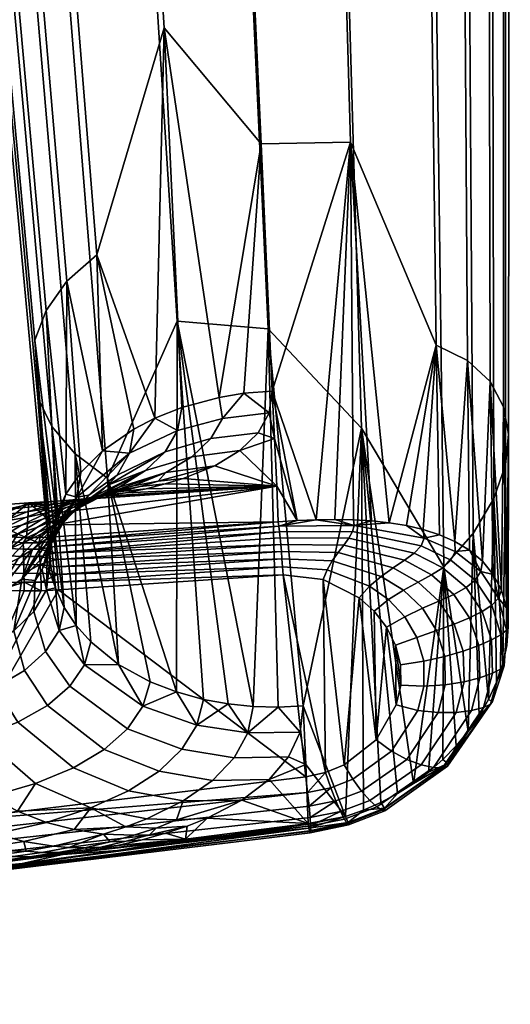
# Model space of a CAD drawing. Header units: millimetres. Extents: x -339 to 339, y -344 to 316.
# Tile 80 of 116: x 269 to 302, y -236 to -170. Entities that reach past the tile are written whole.
import ezdxf

# ---------------------------------------------------------------- set-up
doc = ezdxf.new("R2010")
doc.units = ezdxf.units.MM
doc.header["$MEASUREMENT"] = 0
doc.layers.add('kolecka', color=250, linetype='Continuous')
doc.layers.add('podrucky', color=7, linetype='Continuous')

msp = doc.modelspace()

# ---------------------------------------------------------------- meshes
at = {"layer": 'kolecka'}
mesh = msp.add_polyface(dxfattribs=at)
corners = [(25, -326, 52.495), (25, -288.434, 15.224), (25, -288.551, 45.046), (25, -285.895, 20.107), (25, -284.479, 24.988), (25, -291.908, 10.954), (25, -296, 7.598), (25, -284.52, 35.314), (25, -296.177, 52.613), (25, -291.907, 49.139), (25, -316.267, 56.527), (25, -286.054, 40.379), (25, -283.999, 30.047), (24.789, -285.034, 40.802), (24.789, -283.437, 35.529), (24.789, -287.633, 45.66), (24.789, -291.127, 49.92), (24.789, -295.571, 53.536), (24.789, -300.655, 56.178), (25, -301.061, 55.151), (288.849, -109.456, 24.779), (288.849, -105.425, 15.047), (288.849, -107.921, 19.714), (288.849, -109.977, 30.046), (288.849, -109.497, 35.105), (288.849, -97.975, 52.495), (288.849, -97.799, 7.48), (288.849, -88.034, 3.525), (288.849, -92.914, 4.942), (288.849, -77.708, 3.566), (288.849, -102.068, 10.954), (288.849, -60.41, 15.224), (288.849, -105.542, 44.869), (288.849, -108.08, 39.985), (288.849, -102.068, 49.139), (288.849, -88.243, 56.527), (288.849, -93.308, 54.992), (288.849, -60.527, 45.046), (288.849, -82.976, 57.047), (288.849, -77.917, 56.568), (288.849, -67.976, 7.598), (288.849, -72.643, 5.101), (288.849, -63.883, 10.954), (288.849, -68.153, 52.613), (288.849, -63.883, 49.139), (288.849, -73.037, 55.151), (288.849, -82.976, 3.046), (289.059, -77.493, 2.483), (289.059, -82.976, 1.942), (289.059, -67.362, 6.679), (289.059, -72.22, 4.081), (289.059, -63.102, 10.173), (289.059, -59.487, 14.618), (289.059, -63.102, 49.92), (289.059, -59.609, 45.66)]
mesh.append_faces([[corners[k] for k in face] for face in [(0, 1, 2, 2), (1, 3, 4, 4), (5, 1, 6, 6), (4, 7, 1, 1), (8, 2, 9, 9), (8, 10, 2, 2), (7, 11, 2, 2), (2, 1, 7, 7), (7, 4, 12, 12), (13, 11, 7, 14), (15, 2, 11, 13), (2, 15, 16, 9), (9, 16, 17, 8), (18, 19, 8, 17), (20, 21, 22, 22), (23, 24, 20, 20), (21, 20, 25, 25), (26, 27, 28, 28), (29, 26, 21, 21), (26, 30, 21, 21), (31, 21, 25, 25), (32, 24, 33, 33), (32, 34, 25, 25), (32, 20, 24, 24), (35, 25, 36, 36), (25, 20, 32, 32), (25, 35, 37, 37), (38, 39, 35, 35), (26, 29, 27, 27), (21, 40, 29, 29), (29, 40, 41, 41), (31, 40, 21, 21), (25, 37, 31, 31), (42, 40, 31, 31), (43, 44, 37, 37), (43, 39, 45, 45), (35, 39, 43, 43), (43, 37, 35, 35), (46, 27, 29, 29), (47, 48, 46, 29), (49, 50, 41, 40), (51, 49, 40, 42), (50, 47, 29, 41), (52, 51, 42, 31), (37, 44, 53, 54)]])
at = {"layer": 'podrucky'}
mesh = msp.add_polyface(dxfattribs=at)
corners = [(266.015, -88.174, 626.823), (265.805, -85.347, 631.091), (262.971, -84.148, 630.175), (263.194, -86.931, 625.971), (273.311, -89.776, 628.002), (273.139, -86.886, 632.36), (281.176, -90.066, 628.364), (281.046, -87.156, 632.75), (288.994, -89.172, 627.975), (288.907, -86.279, 632.332), (296.141, -87.014, 626.77), (296.097, -84.18, 631.037), (261.386, -88.036, 620.941), (261.158, -85.496, 625.016), (259.956, -83.969, 624.022), (260.189, -86.502, 619.958), (263.411, -89.479, 621.885), (266.217, -90.729, 622.727), (273.473, -92.341, 623.892), (281.294, -92.636, 624.25), (289.067, -91.74, 623.865), (296.174, -89.576, 622.674), (298.872, -88.114, 621.824), (298.854, -85.558, 625.909), (300.777, -86.52, 620.872), (300.771, -83.97, 624.947), (261.124, -96.583, 603.736), (259.774, -84.972, 618.996), (260.717, -95.054, 602.774), (262.294, -98.119, 604.719), (264.276, -99.564, 605.663), (267.019, -100.816, 606.504), (274.114, -102.435, 607.669), (281.759, -102.736, 608.027), (289.358, -101.848, 607.643), (296.303, -99.689, 606.452), (298.939, -98.23, 605.602), (300.8, -96.637, 604.651), (301.846, -95.016, 603.665), (301.849, -84.898, 619.886), (302.131, -93.46, 602.702), (302.142, -83.341, 618.922), (301.724, -91.93, 601.74), (301.727, -81.812, 617.96), (300.553, -90.394, 600.757), (300.53, -80.277, 616.977), (262.047, -91.876, 600.825), (261.139, -81.794, 617.046), (263.044, -80.2, 616.095), (263.908, -90.284, 599.874), (261.001, -93.497, 601.811), (260.067, -83.416, 618.033), (264.86, -136.908, 538.846), (264.485, -135.377, 537.884), (301.834, -135.486, 538.78), (300.891, -137.103, 539.766), (302.087, -133.931, 537.817), (301.712, -132.4, 536.855), (300.644, -130.86, 535.873), (298.839, -129.408, 534.928), (298.571, -88.949, 599.813), (296.343, -128.146, 534.087), (295.828, -87.697, 598.972), (289.895, -126.503, 532.921), (288.733, -86.079, 597.806), (282.95, -126.174, 532.562), (281.088, -85.777, 597.448), (276.054, -127.036, 532.945), (273.489, -86.666, 597.833), (269.755, -129.169, 534.134), (266.544, -88.824, 599.023), (267.366, -130.619, 534.985), (265.682, -132.205, 535.935), (264.738, -133.822, 536.921), (199.356, -28.621, 399.829), (199.447, -28.713, 397.833), (209.627, -184.615, 405.469), (209.536, -184.523, 407.465), (249.738, -186.853, 409.397), (249.836, -187.06, 407.407), (236.83, 12.131, 397.651), (234.479, 11.79, 393.833), (235.79, 11.922, 394.779), (248.796, -187.269, 404.535), (247.485, -187.401, 403.589), (233.023, 11.678, 393.491), (246.03, -187.512, 403.247), (236.616, 12.044, 396.17), (249.623, -187.147, 405.926), (209.974, -184.663, 404.012), (199.794, -28.762, 396.375), (212.315, -184.616, 401.864), (210.923, -184.666, 402.696), (200.743, -28.764, 395.06), (202.136, -28.714, 394.228), (213.796, -184.53, 401.646), (203.616, -28.628, 394.01)]
mesh.append_faces([[corners[k] for k in face] for face in [(0, 1, 2, 3), (4, 5, 1, 0), (6, 7, 5, 4), (8, 9, 7, 6), (10, 11, 9, 8), (12, 13, 14, 15), (16, 3, 13, 12), (17, 0, 3, 16), (18, 4, 0, 17), (19, 6, 4, 18), (20, 8, 6, 19), (21, 10, 8, 20), (22, 23, 10, 21), (24, 25, 23, 22), (26, 15, 27, 28), (29, 12, 15, 26), (30, 16, 12, 29), (31, 17, 16, 30), (32, 18, 17, 31), (33, 19, 18, 32), (34, 20, 19, 33), (35, 21, 20, 34), (36, 22, 21, 35), (37, 24, 22, 36), (38, 39, 24, 37), (40, 41, 39, 38), (42, 43, 41, 40), (44, 45, 43, 42), (46, 47, 48, 49), (50, 51, 47, 46), (28, 27, 51, 50), (52, 26, 28, 53), (54, 38, 37, 55), (56, 40, 38, 54), (57, 42, 40, 56), (58, 44, 42, 57), (59, 60, 44, 58), (61, 62, 60, 59), (63, 64, 62, 61), (65, 66, 64, 63), (67, 68, 66, 65), (69, 70, 68, 67), (71, 49, 70, 69), (72, 46, 49, 71), (73, 50, 46, 72), (53, 28, 50, 73), (74, 75, 76, 77), (78, 79, 80, 80), (81, 82, 83, 84), (85, 81, 84, 86), (82, 87, 88, 83), (89, 76, 75, 90), (91, 92, 93, 94), (95, 91, 94, 96), (92, 89, 90, 93)]])
mesh = msp.add_polyface(dxfattribs=at)
corners = [(265.929, -138.448, 539.829), (262.294, -98.119, 604.719), (261.124, -96.583, 603.736), (264.86, -136.908, 538.846), (267.733, -139.9, 540.773), (264.276, -99.564, 605.663), (270.229, -141.162, 541.615), (267.019, -100.816, 606.504), (276.678, -142.805, 542.781), (274.114, -102.435, 607.669), (283.622, -143.134, 543.14), (281.759, -102.736, 608.027), (290.519, -142.272, 542.756), (289.358, -101.848, 607.643), (296.818, -140.139, 541.567), (296.303, -99.689, 606.452), (299.206, -138.689, 540.717), (298.939, -98.23, 605.602), (300.891, -137.103, 539.766), (300.8, -96.637, 604.651), (270.283, -195.428, 444.678), (264.485, -135.377, 537.884), (271.106, -206.223, 423.877), (271.24, -197.376, 445.013), (272.819, -199.226, 445.333), (274.979, -200.847, 445.62), (279.693, -190.274, 466.482), (285.819, -190.787, 466.599), (292.104, -197.494, 454.119), (297.667, -206.843, 434.567), (301.036, -202.224, 435.348), (299.642, -204.59, 435.03), (301.815, -199.948, 435.43), (301.834, -135.486, 538.78), (302.019, -197.895, 435.268), (302.087, -133.931, 537.817), (300.785, -194.341, 434.084), (300.644, -130.86, 535.873), (301.712, -132.4, 536.855), (301.694, -196.037, 434.827), (299.258, -192.929, 433.059), (298.839, -129.408, 534.928), (291.379, -178.183, 449.969), (289.895, -126.503, 532.921), (296.343, -128.146, 534.087), (297.154, -191.891, 431.833), (285.354, -178.298, 448.838), (282.95, -126.174, 532.562), (286.095, -194.978, 422.049), (278.812, -170.474, 463.126), (276.054, -127.036, 532.945), (274.26, -185.795, 443.061), (269.755, -129.169, 534.134), (272.249, -187.574, 443.36), (267.366, -130.619, 534.985), (270.849, -189.537, 443.687), (265.682, -132.205, 535.935), (264.738, -133.822, 536.921), (270.087, -191.551, 444.025), (278.17, -196.808, 422.321), (282.524, -195.406, 422.106), (203.616, -28.628, 394.01), (246.03, -187.512, 403.247), (213.796, -184.53, 401.646), (249.836, -187.06, 407.407), (249.738, -186.853, 409.397), (250.012, -188.649, 407.46), (250.219, -189.902, 409.56), (208.083, -190.401, 407.669), (209.283, -187.501, 407.59), (209.328, -187.547, 406.592), (208.128, -190.446, 406.671), (209.627, -184.615, 405.469), (209.373, -187.593, 405.594), (209.536, -184.523, 407.465), (250.262, -190.283, 406.639), (250.003, -190.397, 405.786), (249.623, -187.147, 405.926), (248.942, -190.742, 404.347), (247.485, -187.401, 403.589), (248.796, -187.269, 404.535), (249.557, -190.552, 405.006), (236.616, 12.044, 396.17), (210.619, -188.074, 402.839), (209.694, -187.8, 404.143), (209.974, -184.663, 404.012), (210.923, -184.666, 402.696), (213.415, -188.8, 401.825), (211.975, -188.437, 402.025), (212.315, -184.616, 401.864)]
mesh.append_faces([[corners[k] for k in face] for face in [(0, 1, 2, 3), (4, 5, 1, 0), (6, 7, 5, 4), (8, 9, 7, 6), (10, 11, 9, 8), (12, 13, 11, 10), (14, 15, 13, 12), (16, 17, 15, 14), (18, 19, 17, 16), (20, 3, 21, 22), (0, 23, 24, 4), (3, 20, 23, 0), (4, 24, 25, 6), (26, 8, 6, 25), (8, 26, 27, 10), (10, 27, 28, 12), (12, 28, 29, 14), (30, 18, 16, 31), (32, 33, 18, 30), (31, 16, 14, 29), (33, 32, 34, 35), (36, 37, 38, 39), (37, 36, 40, 41), (42, 43, 44, 45), (43, 42, 46, 47), (41, 40, 45, 44), (42, 48, 46, 46), (39, 38, 35, 34), (47, 46, 49, 50), (50, 49, 51, 52), (52, 51, 53, 54), (54, 53, 55, 56), (57, 58, 22, 21), (56, 55, 58, 57), (51, 49, 59, 59), (60, 49, 46, 46), (61, 62, 63, 63), (64, 65, 66, 66), (66, 65, 67, 67), (68, 69, 70, 71), (70, 72, 73, 73), (74, 72, 70, 69), (71, 70, 73, 73), (66, 75, 64, 64), (64, 75, 76, 77), (78, 79, 80, 81), (77, 81, 80, 80), (77, 82, 64, 64), (83, 84, 85, 86), (72, 84, 73, 73), (72, 85, 84, 84), (87, 88, 89, 63), (83, 89, 88, 88), (83, 86, 89, 89)]])
mesh = msp.add_polyface(dxfattribs=at)
corners = [(275.628, -200.647, 417.742), (276.463, -199.163, 419.956), (279.703, -197.651, 419.776), (278.882, -199.073, 417.61), (273.729, -202.014, 417.881), (272.102, -203.659, 418.066), (272.919, -202.133, 420.357), (275.019, -201.335, 416.739), (277.559, -200.346, 415.721), (274.286, -201.984, 415.808), (273.121, -202.717, 416.861), (272.391, -203.382, 415.913), (275.767, -201.463, 414.123), (280.679, -199.412, 415.714), (278.929, -200.475, 414.147), (273.436, -202.595, 414.95), (272.472, -203.165, 414.167), (275.126, -201.827, 412.846), (273.541, -202.413, 412.827), (276.751, -201.372, 412.879), (271.397, -203.694, 413.461), (271.826, -203.222, 412.821), (275.513, -201.755, 412.359), (278.409, -201.054, 412.924), (277.187, -201.428, 412.409), (272.275, -202.823, 412.296), (273.873, -202.223, 412.321), (276.758, -197.541, 422.438), (278.17, -196.808, 422.321), (274.655, -199.01, 422.677), (272.175, -201.928, 423.158), (273.191, -200.473, 422.917), (278.885, -201.248, 412.471), (280.092, -200.88, 412.981), (286.392, -201.401, 411.731), (274.728, -202.08, 411.409), (276.198, -201.849, 411.684), (273.18, -202.265, 411.215), (271.558, -202.401, 411.104), (272.999, -202.352, 411.276), (271.252, -202.634, 411.278), (274.467, -202.041, 411.616), (272.759, -202.388, 411.558), (275.871, -201.757, 411.973), (277.585, -201.571, 412.038), (274.181, -202.094, 411.919), (271.087, -202.879, 411.511), (272.525, -202.574, 411.876), (272.074, -209.579, 424.448), (271.24, -197.376, 445.013), (270.283, -195.428, 444.678), (272.874, -210.798, 424.657), (272.819, -199.226, 445.333), (274.979, -200.847, 445.62), (279.633, -215.281, 425.445), (279.693, -190.274, 466.482), (271.491, -208.25, 424.221), (272.249, -187.574, 443.36), (274.26, -185.795, 443.061), (270.849, -189.537, 443.687), (270.087, -191.551, 444.025), (271.52, -203.372, 423.399), (278.812, -170.474, 463.126), (279.989, -196.089, 422.208), (271.494, -203.205, 409.819), (271.558, -202.401, 411.104)]
mesh.append_faces([[corners[k] for k in face] for face in [(0, 1, 2, 3), (4, 5, 6, 6), (1, 0, 4, 4), (6, 1, 4, 4), (7, 0, 3, 3), (8, 9, 7, 7), (3, 8, 7, 7), (10, 4, 0, 7), (11, 10, 7, 9), (12, 8, 13, 14), (15, 9, 8, 8), (12, 16, 15, 15), (8, 12, 15, 15), (17, 18, 12, 12), (14, 19, 17, 17), (12, 14, 17, 17), (20, 16, 12, 12), (21, 20, 12, 12), (22, 19, 23, 24), (25, 18, 17, 26), (26, 17, 19, 22), (1, 27, 28, 28), (1, 29, 27, 27), (6, 30, 31, 31), (31, 29, 6, 6), (6, 29, 1, 1), (1, 28, 2, 2), (32, 24, 23, 33), (14, 23, 19, 19), (34, 35, 36, 36), (37, 38, 39, 39), (35, 37, 39, 39), (40, 39, 38, 38), (35, 39, 41, 36), (42, 41, 39, 40), (36, 41, 43, 44), (41, 42, 45, 43), (42, 46, 47, 45), (32, 44, 43, 24), (22, 24, 43, 45), (45, 47, 26, 22), (48, 49, 50, 50), (51, 52, 49, 49), (53, 54, 55, 55), (56, 48, 50, 50), (29, 57, 58, 58), (30, 59, 57, 57), (60, 59, 61, 61), (58, 28, 27, 27), (62, 63, 28, 28), (57, 29, 31, 31), (57, 31, 30, 30), (58, 27, 29, 29), (30, 61, 59, 59), (34, 64, 65, 65)]])
mesh = msp.add_polyface(dxfattribs=at)
corners = [(278.882, -199.073, 417.61), (279.703, -197.651, 419.776), (282.75, -196.821, 419.696), (281.964, -198.191, 417.567), (277.559, -200.346, 415.721), (280.679, -199.412, 415.714), (284.179, -195.134, 422.067), (286.095, -194.978, 422.049), (285.888, -196.459, 419.688), (279.989, -196.089, 422.208), (282.524, -195.406, 422.106), (285.147, -197.798, 417.59), (283.91, -198.986, 415.767), (282.213, -200.016, 414.227), (278.929, -200.475, 414.147), (278.409, -201.054, 412.924), (278.17, -196.808, 422.321), (280.092, -200.88, 412.981), (273.18, -202.265, 411.215), (274.728, -202.08, 411.409), (286.392, -201.401, 411.731), (278.885, -201.248, 412.471), (277.585, -201.571, 412.038), (276.198, -201.849, 411.684), (286.243, -198.19, 416.89), (284.81, -216.258, 425.634), (285.819, -190.787, 466.599), (279.693, -190.274, 466.482), (292.104, -197.494, 454.119), (288.188, -216.204, 425.64), (291.379, -178.183, 449.969), (289.056, -203.658, 408.209), (278.812, -170.474, 463.126), (285.354, -178.298, 448.838), (290.317, -203.643, 408.49), (287.782, -203.71, 408.006), (286.502, -203.794, 407.889), (286.549, -204.106, 407.453), (291.621, -204.052, 408.305), (286.593, -204.47, 407.068), (291.511, -204.46, 407.797), (286.635, -204.878, 406.738), (291.267, -204.896, 407.332), (290.926, -205.37, 406.922), (286.675, -205.325, 406.464), (286.714, -205.804, 406.252), (290.537, -205.88, 406.586), (286.751, -206.308, 406.104), (290.144, -206.431, 406.337), (286.822, -207.369, 406.013), (286.787, -206.832, 406.023), (289.791, -207.031, 406.188), (289.524, -207.683, 406.15), (271.432, -204.009, 408.534), (271.406, -205.111, 406.831), (271.447, -205.47, 406.446), (271.489, -205.884, 406.106), (271.532, -206.345, 405.823), (271.575, -206.84, 405.605), (271.616, -207.355, 405.457), (271.689, -208.389, 405.373), (271.654, -207.876, 405.38), (271.558, -202.401, 411.104)]
mesh.append_faces([[corners[k] for k in face] for face in [(0, 1, 2, 3), (4, 0, 3, 5), (6, 7, 8, 8), (2, 6, 8, 8), (9, 10, 2, 1), (6, 2, 10, 10), (2, 8, 11, 3), (12, 5, 3, 11), (13, 14, 5, 12), (14, 13, 15, 15), (16, 9, 1, 1), (13, 17, 15, 15), (18, 19, 20, 20), (12, 20, 13, 13), (17, 13, 20, 20), (20, 21, 17, 17), (20, 22, 21, 21), (22, 20, 23, 23), (8, 7, 24, 24), (24, 11, 8, 8), (24, 12, 11, 11), (12, 24, 20, 20), (25, 26, 27, 27), (28, 26, 29, 29), (30, 31, 7, 7), (9, 32, 10, 10), (10, 33, 6, 6), (33, 7, 6, 6), (30, 34, 31, 31), (24, 7, 35, 35), (36, 20, 35, 35), (35, 20, 24, 24), (35, 7, 31, 31), (35, 37, 36, 36), (31, 37, 35, 35), (31, 38, 37, 37), (39, 37, 38, 40), (41, 39, 40, 42), (42, 43, 44, 41), (45, 44, 43, 46), (47, 45, 46, 48), (49, 50, 51, 52), (50, 47, 48, 51), (36, 53, 20, 20), (37, 54, 36, 36), (55, 54, 37, 37), (39, 55, 37, 37), (39, 41, 56, 56), (44, 56, 41, 41), (45, 57, 44, 44), (45, 47, 58, 58), (50, 59, 47, 47), (60, 61, 49, 49), (50, 49, 61, 61), (62, 18, 20, 20)]])
mesh = msp.add_polyface(dxfattribs=at)
corners = [(295.621, -221.447, 413.618), (297.667, -206.843, 434.567), (292.104, -197.494, 454.119), (301.64, -213.409, 414.969), (301.815, -199.948, 435.43), (301.036, -202.224, 435.348), (301.913, -212.149, 414.949), (302.019, -197.895, 435.268), (301.219, -214.627, 414.911), (302.009, -210.869, 414.832), (297.154, -191.891, 431.833), (299.258, -192.929, 433.059), (298.408, -205.131, 411.999), (300.785, -194.341, 434.084), (300.26, -206.46, 413.214), (291.379, -178.183, 449.969), (293.978, -203.866, 409.726), (301.694, -196.037, 434.827), (301.553, -208.415, 414.235), (301.893, -209.604, 414.595), (300.993, -207.357, 413.762), (297.37, -204.674, 411.391), (299.386, -205.724, 412.617), (295.143, -204.056, 410.244), (296.276, -204.321, 410.801), (292.782, -203.74, 409.256), (291.562, -203.669, 408.841), (290.317, -203.643, 408.49), (296.124, -205.418, 409.227), (291.511, -204.46, 407.797), (291.621, -204.052, 408.305), (296.346, -204.899, 410.015), (295.662, -205.907, 408.469), (291.267, -204.896, 407.332), (295.015, -206.396, 407.77), (290.926, -205.37, 406.922), (294.252, -206.91, 407.174), (290.537, -205.88, 406.586), (293.443, -207.481, 406.712), (290.144, -206.431, 406.337), (292.652, -208.14, 406.416), (289.791, -207.031, 406.188), (298.14, -206.388, 410.08), (298.427, -205.812, 411.045), (297.591, -206.897, 409.14), (296.83, -207.378, 408.267), (295.925, -207.869, 407.516), (294.937, -208.412, 406.928), (293.928, -209.052, 406.544), (299.779, -207.745, 410.88), (300.156, -207.163, 412.047), (299.158, -208.242, 409.755), (298.325, -208.696, 408.716), (297.33, -209.146, 407.825), (300.896, -209.424, 411.473), (301.336, -208.948, 412.834), (289.056, -203.658, 408.209), (291.945, -208.92, 406.317), (289.524, -207.683, 406.15)]
mesh.append_faces([[corners[k] for k in face] for face in [(0, 1, 2, 2), (3, 4, 5, 5), (4, 6, 7, 7), (8, 3, 5, 5), (6, 9, 7, 7), (10, 11, 12, 12), (13, 14, 11, 11), (15, 10, 16, 16), (17, 18, 13, 13), (19, 17, 7, 7), (14, 13, 20, 20), (18, 20, 13, 13), (12, 21, 10, 10), (22, 12, 11, 11), (14, 22, 11, 11), (10, 23, 16, 16), (24, 23, 10, 10), (15, 25, 26, 26), (26, 27, 15, 15), (16, 25, 15, 15), (21, 24, 10, 10), (19, 18, 17, 17), (19, 7, 9, 9), (28, 29, 30, 31), (32, 33, 29, 28), (34, 35, 33, 32), (36, 37, 35, 34), (38, 39, 37, 36), (40, 41, 39, 38), (42, 28, 31, 43), (44, 32, 28, 42), (45, 34, 32, 44), (46, 36, 34, 45), (47, 38, 36, 46), (48, 40, 38, 47), (49, 42, 43, 50), (51, 44, 42, 49), (52, 45, 44, 51), (53, 46, 45, 52), (54, 49, 50, 55), (30, 27, 26, 26), (30, 26, 25, 25), (30, 56, 27, 27), (31, 30, 16, 23), (25, 16, 30, 30), (31, 24, 21, 21), (43, 31, 21, 12), (23, 24, 31, 31), (43, 12, 22, 22), (50, 22, 14, 14), (55, 20, 18, 18), (50, 14, 20, 20), (50, 43, 22, 22), (55, 50, 20, 20), (40, 57, 58, 41)]])
mesh = msp.add_polyface(dxfattribs=at)
corners = [(280.007, -219.141, 420.143), (281.017, -217.525, 422.702), (277.379, -216.239, 422.492), (276.336, -217.766, 419.94), (283.529, -219.714, 420.246), (284.451, -218.046, 422.801), (282.069, -221.245, 417.993), (278.462, -220.62, 417.882), (280.095, -222.625, 416.063), (276.408, -221.947, 415.942), (278.258, -224.456, 413.881), (279.637, -223.915, 414.53), (277.633, -223.836, 414.479), (276.226, -224.373, 413.823), (279.633, -215.281, 425.445), (277.864, -214.589, 425.32), (281.465, -215.787, 425.539), (283.126, -216.089, 425.597), (286.502, -216.296, 425.648), (284.81, -216.258, 425.634), (287.975, -217.99, 422.819), (288.188, -216.204, 425.64), (287.196, -219.658, 420.278), (285.875, -221.191, 418.041), (284.036, -222.572, 416.13), (280.358, -224.323, 413.927), (277.824, -224.91, 413.356), (281.703, -223.785, 414.569), (278.9, -224.812, 413.382), (276.236, -225.351, 412.905), (277.33, -225.251, 412.935), (275.651, -225.636, 412.591), (273.866, -225.967, 412.351), (280.252, -225.197, 412.547), (288.525, -224.152, 412.875), (288.356, -220.178, 419.258), (279.693, -190.274, 466.482), (285.819, -190.787, 466.599), (291.029, -223.673, 412.96), (290.039, -221.747, 406.97), (288.574, -222.985, 407.365), (288.479, -222.061, 406.91), (289.689, -220.709, 406.757), (288.354, -220.997, 406.709), (286.822, -207.369, 406.013), (289.524, -207.683, 406.15), (271.689, -208.389, 405.373), (282.092, -225.098, 412.379), (288.527, -224.198, 412.801), (275.669, -225.982, 411.944), (288.562, -224.457, 412.31), (262.872, -227.891, 410.215), (288.603, -224.638, 411.808), (262.924, -227.696, 408.357), (288.678, -224.315, 408.85), (288.685, -224.671, 409.785), (262.609, -224.136, 405.685)]
mesh.append_faces([[corners[k] for k in face] for face in [(0, 1, 2, 3), (4, 5, 1, 0), (6, 4, 0, 7), (8, 6, 7, 9), (10, 11, 12, 13), (14, 15, 2, 2), (1, 16, 14, 14), (1, 17, 16, 16), (5, 18, 19, 19), (20, 21, 18, 18), (19, 17, 5, 5), (4, 22, 20, 5), (17, 1, 5, 5), (6, 23, 22, 4), (23, 6, 8, 24), (1, 14, 2, 2), (18, 5, 20, 20), (11, 8, 12, 12), (24, 8, 11, 11), (25, 10, 26, 26), (27, 24, 11, 11), (26, 28, 25, 25), (10, 25, 27, 11), (28, 26, 29, 30), (31, 32, 33, 33), (25, 28, 33, 33), (30, 33, 28, 28), (25, 33, 27, 27), (34, 27, 33, 33), (24, 27, 34, 34), (23, 24, 34, 34), (35, 22, 23, 23), (20, 35, 21, 21), (22, 35, 20, 20), (23, 34, 35, 35), (36, 14, 16, 16), (17, 36, 16, 16), (37, 18, 21, 21), (18, 37, 19, 19), (19, 36, 17, 17), (35, 38, 21, 21), (34, 38, 35, 35), (39, 40, 41, 41), (42, 41, 43, 43), (42, 43, 44, 44), (42, 44, 45, 45), (44, 43, 46, 46), (34, 33, 47, 47), (48, 34, 47, 47), (47, 33, 49, 49), (47, 50, 48, 48), (49, 50, 47, 47), (51, 52, 50, 50), (53, 54, 55, 55), (56, 43, 41, 41)]])
mesh = msp.add_polyface(dxfattribs=at)
corners = [(268.964, -206.265, 414.352), (269.927, -205.672, 415.168), (271.54, -204.009, 415.039), (270.575, -204.594, 414.24), (268.317, -205.639, 412.878), (269.5, -205.138, 413.519), (271.397, -203.694, 413.461), (270.217, -204.179, 412.833), (268.936, -204.621, 412.286), (271.826, -203.222, 412.821), (270.552, -203.648, 412.282), (265.648, -206.507, 411.838), (267.557, -205.017, 411.819), (266.084, -205.367, 411.436), (264.608, -204.175, 410.87), (264.604, -202.569, 410.796), (262.819, -205.078, 410.83), (261.391, -201.858, 410.617), (268.003, -202.982, 410.969), (271.252, -202.634, 411.278), (269.77, -202.609, 411.032), (269.674, -202.528, 411.024), (267.791, -202.655, 410.944), (271.558, -202.401, 411.104), (266.276, -203.509, 410.915), (269.563, -203.138, 411.228), (267.927, -203.778, 411.188), (269.464, -203.507, 411.475), (271.087, -202.879, 411.511), (266.167, -204.651, 411.156), (267.718, -204.364, 411.448), (269.181, -204.029, 411.824), (270.916, -203.188, 411.845), (272.275, -202.823, 412.296), (261.153, -206.125, 410.803), (264.524, -205.669, 411.138), (267.708, -205.568, 406.219), (261.657, -203.565, 406.745), (267.709, -205.066, 406.765), (271.16, -206.817, 423.978), (271.491, -208.25, 424.221), (270.283, -195.428, 444.678), (271.106, -206.223, 423.877), (271.52, -203.372, 423.399), (271.171, -204.804, 423.638), (270.087, -191.551, 444.025), (267.703, -204.774, 407.206), (264.652, -204.244, 407.296), (264.492, -203.442, 408.902), (261.733, -203.265, 407.383), (267.732, -204.067, 408.453), (267.762, -203.361, 409.699), (264.604, -202.569, 410.796), (267.791, -202.655, 410.944), (261.391, -201.858, 410.617), (269.538, -204.871, 407.189), (271.432, -204.009, 408.534), (270.454, -204.861, 407.209), (269.674, -202.528, 411.024), (261.38, -204.464, 405.669), (261.538, -203.971, 406.165), (267.701, -206.069, 405.834), (261.186, -205.034, 405.273), (267.686, -206.626, 405.531), (269.315, -205.65, 406.255), (269.295, -205.219, 406.695), (270.354, -205.219, 406.72), (270.388, -205.649, 406.288), (271.406, -205.111, 406.831), (271.369, -204.813, 407.249)]
mesh.append_faces([[corners[k] for k in face] for face in [(0, 1, 2, 3), (4, 5, 6, 7), (8, 7, 9, 10), (11, 4, 8, 8), (4, 7, 8, 8), (11, 12, 13, 13), (14, 15, 16, 16), (17, 16, 15, 15), (18, 19, 20, 20), (18, 20, 21, 22), (23, 21, 20, 20), (24, 22, 15, 15), (24, 18, 22, 22), (18, 24, 25, 19), (24, 14, 26, 25), (25, 26, 27, 28), (14, 24, 15, 15), (26, 14, 16, 29), (26, 29, 30, 27), (27, 30, 31, 32), (32, 31, 10, 33), (29, 16, 34, 35), (29, 35, 13, 30), (12, 31, 30, 13), (8, 10, 31, 12), (36, 37, 38, 38), (39, 40, 41, 41), (42, 39, 41, 41), (43, 44, 45, 45), (44, 42, 45, 45), (46, 47, 48, 48), (49, 48, 47, 47), (48, 50, 46, 46), (50, 48, 51, 51), (52, 53, 51, 48), (48, 54, 52, 52), (55, 56, 57, 57), (55, 46, 50, 50), (55, 50, 58, 58), (58, 51, 53, 53), (51, 58, 50, 50), (58, 56, 55, 55), (59, 60, 36, 61), (62, 59, 61, 63), (37, 49, 47, 47), (60, 37, 36, 36), (64, 65, 66, 67), (36, 38, 65, 64), (68, 67, 66, 66), (57, 66, 55, 55), (66, 57, 69, 69), (38, 46, 55, 65), (65, 55, 66, 66), (46, 38, 47, 47), (38, 37, 47, 47)]])
mesh = msp.add_polyface(dxfattribs=at)
corners = [(270.028, -209.843, 418.855), (270.869, -208.395, 421.28), (270.589, -207.022, 419.732), (270.116, -207.749, 418.576), (270.93, -206.26, 420.958), (271.001, -205.56, 419.53), (270.531, -206.297, 418.389), (270.816, -212.547, 419.22), (271.721, -211.127, 421.697), (271.5, -204.368, 417.027), (270.773, -205.04, 416.06), (269.208, -207.662, 416.325), (268.668, -211.148, 416.717), (269.388, -213.825, 417.033), (269.927, -205.672, 415.168), (268.964, -206.265, 414.352), (267.402, -208.872, 414.562), (266.819, -212.298, 414.886), (266.709, -207.323, 412.956), (267.891, -206.815, 413.614), (269.5, -205.138, 413.519), (268.317, -205.639, 412.878), (270.575, -204.594, 414.24), (265.144, -209.915, 413.116), (264.512, -213.281, 413.376), (268.936, -204.621, 412.286), (267.557, -205.017, 411.819), (265.648, -206.507, 411.838), (264.038, -208.203, 411.888), (262.463, -210.779, 412.002), (260.984, -208.895, 411.161), (262.602, -207.188, 411.136), (266.084, -205.367, 411.436), (264.524, -205.669, 411.138), (259.211, -207.671, 410.786), (257.581, -209.387, 410.79), (261.153, -206.125, 410.803), (255.966, -211.926, 410.834), (245.616, -229.569, 411.176), (255.434, -198.455, 410.19), (261.391, -201.858, 410.617), (253.076, -195.899, 409.965), (256.536, -204.939, 404.526), (262.609, -224.136, 405.685), (253.031, -202.244, 404.243), (260.966, -205.652, 404.992), (261.186, -205.034, 405.273), (267.686, -206.626, 405.531), (267.665, -207.22, 405.321), (260.732, -206.289, 404.835), (267.642, -207.897, 405.201), (267.616, -208.426, 405.189), (260.495, -206.914, 404.796), (256.91, -204.336, 404.578), (270.48, -207.27, 405.442), (271.616, -207.355, 405.457), (270.505, -207.863, 405.338), (269.355, -207.281, 405.394), (270.452, -206.69, 405.639), (269.36, -207.879, 405.287), (269.332, -206.146, 405.885), (269.315, -205.65, 406.255), (270.388, -205.649, 406.288), (270.421, -206.143, 405.923), (269.346, -206.696, 405.595), (267.701, -206.069, 405.834), (267.708, -205.568, 406.219), (271.489, -205.884, 406.106), (270.526, -208.448, 405.322), (269.362, -208.468, 405.271)]
mesh.append_faces([[corners[k] for k in face] for face in [(0, 1, 2, 3), (2, 1, 4, 4), (3, 2, 5, 6), (7, 8, 1, 0), (9, 10, 11, 11), (11, 6, 9, 9), (3, 6, 11, 11), (12, 0, 3, 3), (11, 12, 3, 3), (13, 7, 0, 12), (14, 15, 16, 16), (11, 10, 14, 14), (16, 11, 14, 14), (17, 12, 11, 16), (18, 19, 20, 21), (19, 15, 22, 20), (19, 18, 23, 23), (16, 15, 19, 19), (23, 16, 19, 19), (24, 17, 16, 23), (25, 26, 27, 27), (27, 28, 18, 21), (29, 23, 18, 28), (30, 28, 27, 31), (32, 33, 31, 31), (31, 27, 32, 32), (28, 30, 29, 29), (30, 31, 34, 35), (31, 33, 36, 34), (37, 29, 30, 30), (35, 37, 30, 30), (38, 37, 39, 39), (36, 40, 34, 34), (41, 38, 39, 39), (42, 43, 44, 44), (45, 46, 47, 48), (49, 45, 48, 50), (49, 50, 51, 51), (51, 52, 49, 49), (52, 42, 53, 49), (54, 55, 56, 56), (57, 58, 54, 54), (59, 57, 54, 56), (60, 61, 62, 63), (64, 60, 63, 58), (58, 57, 64, 64), (65, 66, 61, 60), (47, 65, 60, 64), (48, 47, 64, 57), (50, 48, 57, 59), (62, 67, 63, 63), (56, 68, 59, 59), (69, 59, 68, 68), (51, 59, 69, 69), (59, 51, 50, 50)]])
mesh = msp.add_polyface(dxfattribs=at)
corners = [(270.869, -208.395, 421.28), (271.036, -207.034, 422.502), (271.133, -205.466, 422.251), (270.93, -206.26, 420.958), (271.539, -203.983, 422.017), (271.338, -204.788, 420.74), (271.001, -205.56, 419.53), (272.919, -202.133, 420.357), (272.102, -203.659, 418.066), (270.531, -206.297, 418.389), (270.589, -207.022, 419.732), (270.773, -205.04, 416.06), (271.5, -204.368, 417.027), (273.121, -202.717, 416.861), (272.391, -203.382, 415.913), (273.729, -202.014, 417.881), (269.927, -205.672, 415.168), (271.54, -204.009, 415.039), (274.286, -201.984, 415.808), (273.436, -202.595, 414.95), (270.575, -204.594, 414.24), (272.472, -203.165, 414.167), (271.826, -203.222, 412.821), (270.217, -204.179, 412.833), (271.397, -203.694, 413.461), (275.767, -201.463, 414.123), (273.541, -202.413, 412.827), (269.5, -205.138, 413.519), (270.552, -203.648, 412.282), (272.275, -202.823, 412.296), (271.52, -203.372, 423.399), (272.175, -201.928, 423.158), (271.171, -204.804, 423.638), (271.106, -206.223, 423.877), (271.491, -208.25, 424.221), (271.16, -206.817, 423.978), (269.77, -202.609, 411.032), (271.252, -202.634, 411.278), (271.558, -202.401, 411.104), (269.563, -203.138, 411.228), (271.087, -202.879, 411.511), (272.759, -202.388, 411.558), (269.464, -203.507, 411.475), (270.916, -203.188, 411.845), (272.525, -202.574, 411.876), (273.873, -202.223, 412.321), (274.979, -200.847, 445.62), (272.819, -199.226, 445.333), (275.74, -213.419, 425.113), (272.874, -210.798, 424.657), (273.854, -211.899, 424.848), (271.24, -197.376, 445.013), (272.074, -209.579, 424.448), (277.864, -214.589, 425.32), (279.633, -215.281, 425.445), (271.369, -204.813, 407.249), (271.432, -204.009, 408.534), (286.502, -203.794, 407.889), (271.494, -203.205, 409.819), (286.392, -201.401, 411.731), (270.454, -204.861, 407.209), (269.674, -202.528, 411.024), (271.558, -202.401, 411.104), (270.48, -207.27, 405.442), (270.452, -206.69, 405.639), (271.616, -207.355, 405.457), (271.406, -205.111, 406.831), (270.354, -205.219, 406.72), (271.489, -205.884, 406.106), (270.388, -205.649, 406.288), (271.447, -205.47, 406.446), (271.532, -206.345, 405.823), (270.421, -206.143, 405.923), (271.575, -206.84, 405.605), (286.593, -204.47, 407.068), (286.714, -205.804, 406.252), (286.751, -206.308, 406.104), (286.787, -206.832, 406.023), (271.654, -207.876, 405.38), (286.675, -205.325, 406.464), (270.505, -207.863, 405.338), (271.689, -208.389, 405.373), (270.526, -208.448, 405.322)]
mesh.append_faces([[corners[k] for k in face] for face in [(0, 1, 2, 3), (3, 2, 4, 5), (6, 5, 7, 7), (8, 9, 6, 6), (7, 8, 6, 6), (10, 3, 5, 6), (11, 12, 13, 14), (12, 8, 15, 13), (9, 8, 12, 12), (16, 11, 14, 17), (17, 14, 18, 19), (20, 17, 19, 21), (22, 23, 24, 24), (25, 26, 22, 22), (27, 20, 21, 24), (28, 22, 26, 29), (4, 30, 31, 31), (4, 31, 7, 7), (4, 2, 32, 30), (5, 4, 7, 7), (33, 32, 2, 1), (1, 34, 35, 35), (0, 34, 1, 1), (1, 35, 33, 33), (36, 37, 38, 38), (37, 39, 40, 41), (40, 42, 43, 44), (44, 43, 29, 45), (46, 47, 48, 48), (49, 50, 47, 47), (50, 48, 47, 47), (49, 51, 52, 52), (53, 54, 46, 46), (55, 56, 57, 57), (58, 59, 56, 56), (56, 55, 60, 60), (61, 58, 56, 56), (58, 61, 62, 62), (63, 64, 65, 65), (66, 67, 55, 55), (68, 69, 70, 70), (70, 69, 66, 66), (71, 72, 68, 68), (64, 71, 73, 73), (64, 73, 65, 65), (64, 72, 71, 71), (66, 55, 57, 57), (74, 68, 70, 70), (75, 73, 71, 71), (73, 76, 65, 65), (77, 78, 65, 65), (68, 79, 71, 71), (65, 78, 80, 80), (81, 82, 80, 78)]])
mesh = msp.add_polyface(dxfattribs=at)
corners = [(301.036, -202.224, 435.348), (299.642, -204.59, 435.03), (300.676, -215.792, 414.793), (299.298, -217.941, 414.451), (297.667, -206.843, 434.567), (300.032, -216.897, 414.635), (301.913, -212.149, 414.949), (301.815, -199.948, 435.43), (301.64, -213.409, 414.969), (301.219, -214.627, 414.911), (294.547, -222.135, 413.423), (295.621, -221.447, 413.618), (292.104, -197.494, 454.119), (298.482, -218.922, 414.248), (291.029, -223.673, 412.96), (288.188, -216.204, 425.64), (296.215, -209.634, 407.128), (294.937, -208.412, 406.928), (295.925, -207.869, 407.516), (297.33, -209.146, 407.825), (295.022, -210.208, 406.669), (293.928, -209.052, 406.544), (300.244, -209.862, 410.191), (299.158, -208.242, 409.755), (299.779, -207.745, 410.88), (300.896, -209.424, 411.473), (299.388, -210.281, 409.03), (298.325, -208.696, 408.716), (298.357, -210.697, 408.047), (297.17, -211.129, 407.285), (295.848, -211.599, 406.781), (301.498, -211.42, 411.831), (301.336, -208.948, 412.834), (301.878, -211.114, 413.299), (300.878, -211.771, 410.465), (300.024, -212.147, 409.239), (298.965, -212.525, 408.209), (297.72, -212.882, 407.411), (296.307, -213.198, 406.88), (301.483, -213.736, 411.999), (301.727, -213.521, 413.459), (300.932, -214.017, 410.629), (300.098, -214.322, 409.389), (299.025, -214.599, 408.339), (297.751, -214.805, 407.517), (296.315, -214.892, 406.963), (300.804, -216.104, 411.996), (300.933, -215.912, 413.384), (300.325, -216.325, 410.671), (299.537, -216.528, 409.455), (298.5, -216.661, 408.411), (297.271, -216.674, 407.585), (295.904, -216.52, 407.021), (301.553, -208.415, 414.235), (301.893, -209.604, 414.595), (302.009, -210.869, 414.832), (293.797, -210.91, 406.492), (292.96, -209.833, 406.405), (294.41, -212.129, 406.576), (291.945, -208.92, 406.317), (292.652, -208.14, 406.416), (294.745, -213.451, 406.652), (294.756, -214.815, 406.716), (294.458, -216.148, 406.763), (293.09, -218.5, 406.81), (290.952, -220.186, 406.79), (289.524, -207.683, 406.15)]
mesh.append_faces([[corners[k] for k in face] for face in [(0, 1, 2, 2), (3, 1, 4, 4), (2, 1, 5, 5), (5, 1, 3, 3), (6, 7, 8, 8), (9, 0, 2, 2), (10, 11, 12, 12), (13, 3, 4, 4), (14, 12, 15, 15), (16, 17, 18, 19), (20, 21, 17, 16), (22, 23, 24, 25), (26, 27, 23, 22), (28, 19, 27, 26), (29, 16, 19, 28), (30, 20, 16, 29), (31, 25, 32, 33), (34, 22, 25, 31), (35, 26, 22, 34), (36, 28, 26, 35), (37, 29, 28, 36), (38, 30, 29, 37), (39, 31, 33, 40), (41, 34, 31, 39), (42, 35, 34, 41), (43, 36, 35, 42), (44, 37, 36, 43), (45, 38, 37, 44), (46, 39, 40, 47), (48, 41, 39, 46), (49, 42, 41, 48), (50, 43, 42, 49), (51, 44, 43, 50), (52, 45, 44, 51), (32, 53, 54, 54), (33, 55, 6, 6), (40, 33, 6, 8), (33, 32, 54, 55), (20, 56, 57, 21), (30, 58, 56, 20), (21, 57, 59, 60), (38, 61, 58, 30), (61, 38, 45, 62), (47, 9, 2, 2), (47, 40, 9, 9), (8, 9, 40, 40), (52, 63, 62, 45), (58, 62, 63, 63), (62, 58, 61, 61), (56, 63, 64, 64), (64, 65, 59, 59), (56, 58, 63, 63), (64, 59, 57, 57), (59, 65, 66, 66), (56, 64, 57, 57)]])
mesh = msp.add_polyface(dxfattribs=at)
corners = [(291.029, -223.673, 412.96), (288.525, -224.152, 412.875), (288.527, -224.198, 412.801), (292.104, -197.494, 454.119), (292.247, -223.254, 413.089), (293.42, -222.74, 413.245), (294.547, -222.135, 413.423), (297.667, -206.843, 434.567), (297.593, -219.836, 414.037), (298.482, -218.922, 414.248), (296.638, -220.679, 413.825), (295.621, -221.447, 413.618), (297.917, -220.294, 411.647), (300.804, -216.104, 411.996), (300.933, -215.912, 413.384), (297.938, -220.1, 412.853), (297.573, -220.392, 410.464), (300.325, -216.325, 410.671), (296.958, -220.366, 409.353), (299.537, -216.528, 409.455), (296.137, -220.189, 408.382), (298.5, -216.661, 408.411), (295.176, -219.835, 407.601), (297.271, -216.674, 407.585), (294.139, -219.281, 407.06), (295.904, -216.52, 407.021), (293.684, -223.289, 411.162), (293.668, -223.114, 412.224), (293.498, -223.261, 410.107), (293.146, -223.029, 409.106), (292.673, -222.599, 408.224), (292.12, -221.977, 407.51), (291.532, -221.171, 407.016), (291.237, -224.242, 410.964), (291.202, -224.08, 411.983), (291.152, -224.165, 409.949), (290.965, -223.859, 408.984), (290.701, -223.341, 408.133), (290.384, -222.631, 407.445), (290.039, -221.747, 406.97), (300.676, -215.792, 414.793), (300.032, -216.897, 414.635), (299.298, -217.941, 414.451), (288.562, -224.457, 412.31), (288.603, -224.638, 411.808), (288.659, -224.787, 410.787), (288.685, -224.671, 409.785), (288.678, -224.315, 408.85), (288.641, -223.745, 408.027), (294.458, -216.148, 406.763), (293.09, -218.5, 406.81), (290.952, -220.186, 406.79), (289.689, -220.709, 406.757), (288.574, -222.985, 407.365), (288.479, -222.061, 406.91), (289.524, -207.683, 406.15)]
mesh.append_faces([[corners[k] for k in face] for face in [(0, 1, 2, 2), (3, 0, 4, 4), (3, 5, 6, 6), (7, 8, 9, 9), (8, 7, 10, 10), (10, 7, 11, 11), (5, 3, 4, 4), (12, 13, 14, 15), (16, 17, 13, 12), (18, 19, 17, 16), (20, 21, 19, 18), (22, 23, 21, 20), (24, 25, 23, 22), (26, 12, 15, 27), (28, 16, 12, 26), (29, 18, 16, 28), (30, 20, 18, 29), (31, 22, 20, 30), (32, 24, 22, 31), (33, 26, 27, 34), (35, 28, 26, 33), (36, 29, 28, 35), (37, 30, 29, 36), (38, 31, 30, 37), (39, 32, 31, 38), (14, 40, 41, 41), (15, 42, 9, 9), (15, 9, 8, 8), (14, 41, 42, 42), (15, 14, 42, 42), (15, 10, 11, 11), (27, 15, 11, 6), (8, 10, 15, 15), (4, 27, 5, 5), (0, 34, 4, 4), (0, 2, 43, 43), (0, 43, 34, 34), (4, 34, 27, 27), (33, 34, 44, 45), (33, 45, 46, 46), (44, 34, 43, 43), (6, 5, 27, 27), (33, 46, 35, 35), (36, 47, 37, 37), (37, 48, 38, 38), (36, 35, 46, 47), (49, 25, 24, 50), (32, 51, 50, 24), (51, 32, 39, 52), (48, 53, 38, 38), (47, 48, 37, 37), (39, 54, 52, 52), (53, 39, 38, 38), (52, 55, 51, 51)]])
mesh = msp.add_polyface(dxfattribs=at)
corners = [(272.186, -226.104, 412.289), (270.276, -226.382, 412.149), (271.979, -226.241, 412.22), (273.866, -225.967, 412.351), (273.654, -225.915, 412.42), (272.452, -214.891, 419.541), (273.43, -213.458, 422.057), (271.721, -211.127, 421.697), (270.816, -212.547, 419.22), (276.336, -217.766, 419.94), (277.379, -216.239, 422.492), (270.949, -216.184, 417.317), (269.388, -213.825, 417.033), (274.763, -219.153, 417.684), (278.462, -220.62, 417.882), (280.007, -219.141, 420.143), (272.686, -220.388, 415.744), (268.948, -217.322, 415.404), (276.408, -221.947, 415.942), (273.872, -223.105, 414.342), (270.132, -221.454, 414.14), (277.633, -223.836, 414.479), (280.095, -222.625, 416.063), (268.914, -223.312, 413.002), (270.879, -224.079, 413.105), (272.739, -224.567, 413.188), (274.707, -224.862, 413.263), (276.226, -224.373, 413.823), (276.766, -224.949, 413.328), (278.258, -224.456, 413.881), (271.342, -225.688, 412.436), (269.338, -225.372, 412.347), (274.541, -225.74, 412.556), (273.452, -225.782, 412.518), (271.637, -226.118, 412.268), (276.236, -225.351, 412.905), (277.824, -224.91, 413.356), (275.162, -225.392, 412.872), (272.385, -225.764, 412.478), (270.557, -226.098, 412.223), (269.504, -226.02, 412.176), (272.074, -209.579, 424.448), (271.491, -208.25, 424.221), (273.854, -211.899, 424.848), (272.874, -210.798, 424.657), (275.74, -213.419, 425.113), (270.869, -208.395, 421.28), (277.864, -214.589, 425.32), (280.252, -225.197, 412.547), (277.33, -225.251, 412.935), (275.651, -225.636, 412.591), (269.721, -226.396, 412.124), (274.979, -200.847, 445.62), (288.354, -220.997, 406.709), (262.609, -224.136, 405.685), (271.689, -208.389, 405.373), (275.669, -225.982, 411.944), (269.244, -226.849, 411.495), (288.562, -224.457, 412.31), (262.872, -227.891, 410.215), (262.911, -227.905, 409.303), (288.659, -224.787, 410.787), (288.603, -224.638, 411.808), (262.924, -227.696, 408.357), (288.685, -224.671, 409.785), (262.86, -226.597, 406.707), (288.641, -223.745, 408.027), (288.678, -224.315, 408.85), (262.907, -227.249, 407.463), (262.789, -225.807, 406.151), (288.574, -222.985, 407.365), (262.702, -224.962, 405.816), (288.479, -222.061, 406.91)]
mesh.append_faces([[corners[k] for k in face] for face in [(0, 1, 2, 2), (0, 2, 3, 4), (5, 6, 7, 8), (9, 10, 6, 5), (11, 5, 8, 12), (13, 9, 5, 11), (14, 15, 9, 13), (16, 13, 11, 17), (18, 14, 13, 16), (19, 18, 16, 20), (21, 22, 18, 19), (23, 24, 19, 19), (25, 26, 27, 27), (27, 21, 19, 19), (19, 24, 25, 25), (25, 27, 19, 19), (28, 29, 27, 26), (30, 26, 25, 31), (4, 32, 33, 33), (33, 34, 0, 0), (0, 4, 33, 33), (35, 36, 28, 37), (32, 35, 37, 33), (38, 33, 37, 37), (37, 28, 26, 26), (26, 30, 38, 38), (38, 37, 26, 26), (34, 33, 38, 39), (39, 38, 30, 40), (7, 41, 42, 42), (6, 43, 44, 44), (6, 45, 43, 43), (44, 41, 7, 7), (42, 46, 7, 7), (45, 6, 10, 10), (6, 44, 7, 7), (45, 10, 47, 47), (36, 29, 28, 28), (48, 3, 2, 2), (48, 49, 50, 50), (32, 50, 49, 35), (3, 50, 32, 4), (1, 0, 34, 51), (47, 52, 45, 45), (53, 54, 55, 55), (48, 2, 56, 56), (56, 2, 57, 57), (58, 56, 59, 59), (60, 61, 62, 59), (63, 64, 61, 60), (65, 66, 67, 68), (69, 70, 66, 65), (71, 54, 72, 72), (71, 72, 70, 69)]])
mesh = msp.add_polyface(dxfattribs=at)
corners = [(267.467, -214.948, 415.155), (269.388, -213.825, 417.033), (268.668, -211.148, 416.717), (266.819, -212.298, 414.886), (268.948, -217.322, 415.404), (270.949, -216.184, 417.317), (265.083, -215.904, 413.602), (264.512, -213.281, 413.376), (266.479, -218.293, 413.821), (270.132, -221.454, 414.14), (272.686, -220.388, 415.744), (261.776, -214.085, 412.204), (265.144, -209.915, 413.116), (262.463, -210.779, 412.002), (262.265, -216.68, 412.392), (263.57, -219.083, 412.586), (267.129, -222.338, 412.892), (268.914, -223.312, 413.002), (273.872, -223.105, 414.342), (267.455, -224.854, 412.251), (270.879, -224.079, 413.105), (265.48, -224.044, 412.138), (263.704, -223.024, 412.02), (269.338, -225.372, 412.347), (272.739, -224.567, 413.188), (255.966, -211.926, 410.834), (255.141, -215.103, 410.943), (255.443, -217.638, 411.073), (256.547, -220.063, 411.235), (263.626, -225.414, 411.802), (265.528, -225.961, 411.914), (269.504, -226.02, 412.176), (271.342, -225.688, 412.436), (261.646, -224.563, 411.673), (259.883, -223.499, 411.544), (270.557, -226.098, 412.223), (267.564, -226.296, 412.022), (268.629, -226.377, 412.074), (271.979, -226.241, 412.22), (270.276, -226.382, 412.149), (258.775, -227.907, 411.697), (245.616, -229.569, 411.176), (269.721, -226.396, 412.124), (271.637, -226.118, 412.268), (270.526, -208.448, 405.322), (271.689, -208.389, 405.373), (262.609, -224.136, 405.685), (269.362, -208.468, 405.271), (267.616, -208.426, 405.189), (256.536, -204.939, 404.526), (260.495, -206.914, 404.796), (258.775, -227.907, 411.697), (245.616, -229.569, 411.176), (255.223, -228.667, 410.469), (269.244, -226.849, 411.495), (262.816, -227.696, 411.032), (247.625, -229.603, 409.891), (262.872, -227.891, 410.215), (275.669, -225.982, 411.944), (262.907, -227.249, 407.463), (288.678, -224.315, 408.85), (262.924, -227.696, 408.357)]
mesh.append_faces([[corners[k] for k in face] for face in [(0, 1, 2, 3), (4, 5, 1, 0), (6, 0, 3, 7), (8, 4, 0, 6), (9, 10, 4, 8), (11, 7, 12, 13), (14, 6, 7, 11), (15, 8, 6, 14), (16, 9, 8, 15), (9, 16, 17, 17), (18, 9, 17, 17), (19, 20, 17, 21), (21, 17, 16, 22), (23, 24, 20, 19), (11, 13, 25, 26), (14, 11, 26, 27), (16, 15, 22, 22), (15, 28, 22, 22), (23, 19, 29, 30), (31, 32, 23, 23), (19, 21, 33, 29), (15, 14, 27, 28), (21, 22, 34, 33), (35, 31, 36, 37), (28, 34, 22, 22), (23, 30, 31, 31), (31, 30, 36, 36), (38, 39, 40, 40), (40, 28, 41, 41), (41, 27, 26, 26), (27, 41, 28, 28), (34, 28, 40, 40), (29, 33, 40, 40), (34, 40, 33, 33), (30, 29, 40, 40), (40, 36, 30, 30), (40, 42, 37, 37), (40, 37, 36, 36), (39, 42, 40, 40), (43, 35, 37, 42), (44, 45, 46, 46), (47, 46, 48, 48), (49, 50, 46, 46), (46, 50, 48, 48), (44, 46, 47, 47), (51, 52, 53, 53), (38, 51, 54, 54), (54, 51, 55, 55), (52, 56, 53, 53), (55, 51, 53, 53), (53, 57, 55, 55), (57, 58, 54, 54), (55, 57, 54, 54), (59, 60, 61, 61)]])

doc.saveas('drawing.dxf')
